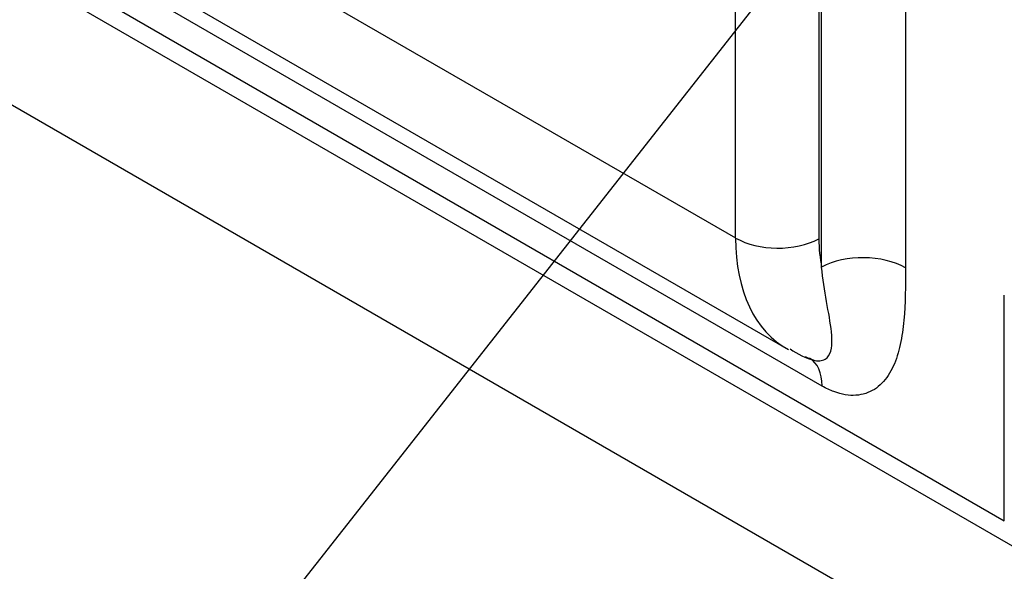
# Model space of a CAD drawing. Header units: inches. Extents: x -13.9 to 83.8, y -28.8 to 34.3.
# Tile 69 of 90: x 60.864 to 61.891, y 6.276 to 6.851. Entities that reach past the tile are written whole.
import ezdxf
from ezdxf import colors
from ezdxf.entities.mleader import LeaderData, LeaderLine
from ezdxf.math import Vec2, Vec3

# ---------------------------------------------------------------- set-up
doc = ezdxf.new("R2010")
doc.units = ezdxf.units.IN
doc.header["$MEASUREMENT"] = 0
for name, color, linetype in [('DIMS', 4, 'Continuous'), ('FILTER_COVER_DRA', 7, 'Continuous'), ('G-212162_SENSING', 7, 'Continuous')]:
    doc.layers.add(name, color=color, linetype=linetype)
doc.styles.get("Standard").update_dxf_attribs({"font": 'arial.ttf', "height": 0.6322})

msp = doc.modelspace()

# ---------------------------------------------------------------- linework, layer by layer
at = {"layer": 'FILTER_COVER_DRA', "color": 7, "linetype": 'Continuous'}
for p, q in [((61.7002, 6.5935), (61.7002, 8.1629)), ((61.7877, 8.1651), (61.7877, 6.5926)), ((61.6105, 6.6238), (61.6105, 8.1343)), ((61.6974, 8.1334), (61.6974, 6.6229)), ((60.2878, 7.3874), (61.6105, 6.6238)), ((60.1845, 7.3141), (61.8907, 6.329)), ((60.1975, 7.2852), (61.9037, 6.3001)), ((60.3383, 7.2738), (61.6637, 6.5086)), ((61.7008, 6.4694), (60.3744, 7.2352)), ((61.8907, 6.329), (61.8907, 6.5641))]:
    msp.add_line(p, q, dxfattribs=at)
msp.add_arc((61.7128, 6.5722), 0.0786, 234.5827, 255.346, dxfattribs=at)
for centre, major_axis, ratio, start_param, end_param in [((61.6547, 6.6493), (-0.0625, 0), 0.57735, 0.785398, 2.321288), ((61.7919, 6.7232), (0.13, 0.2136), 0.592263, 2.369991, 3.170913), ((61.8346, 6.6968), (-0.0988, -0.1594), 0.597134, -0.766683, -0.562896), ((61.7432, 6.5669), (-0.063, 0), 0.57735, 3.926991, 5.462881), ((61.6562, 6.4437), (-0.0315, -0.0546), 0.57735, 2.356194, 3.141593)]:
    msp.add_ellipse(centre, major_axis=major_axis, ratio=ratio, start_param=start_param, end_param=end_param, dxfattribs=at)
for points, knots in [([(61.683, 6.5003), (61.6859, 6.4986), (61.6887, 6.4974), (61.6939, 6.4959), (61.6963, 6.4956), (61.7004, 6.4959), (61.7022, 6.4965), (61.7053, 6.4983), (61.7065, 6.4995), (61.7094, 6.5039), (61.7104, 6.5076), (61.7112, 6.5161), (61.711, 6.5209), (61.7095, 6.5356), (61.7073, 6.5464), (61.7033, 6.569), (61.7014, 6.581), (61.7002, 6.5935)], [0, 0, 0, 0, 0.0625, 0.0625, 0.125, 0.125, 0.1875, 0.1875, 0.25, 0.25, 0.375, 0.375, 0.5, 0.5, 0.75, 0.75, 1, 1, 1, 1]), ([(61.7877, 6.5926), (61.7877, 6.574), (61.7876, 6.5554), (61.7852, 6.5292), (61.784, 6.5208), (61.7805, 6.5047), (61.7781, 6.497), (61.7717, 6.4832), (61.7678, 6.4772), (61.7582, 6.4674), (61.7526, 6.4638), (61.7429, 6.4607), (61.7395, 6.46), (61.7324, 6.4595), (61.7287, 6.4597), (61.7211, 6.461), (61.7171, 6.4621), (61.709, 6.4651), (61.7049, 6.467), (61.7008, 6.4694)], [0, 0, 0, 0, 0.25, 0.25, 0.375, 0.375, 0.5, 0.5, 0.625, 0.625, 0.75, 0.75, 0.8125, 0.8125, 0.875, 0.875, 0.9375, 0.9375, 1, 1, 1, 1])]:
    msp.add_open_spline(points, degree=3, knots=knots, dxfattribs=at)
at = {"layer": 'G-212162_SENSING', "color": 7, "linetype": 'Continuous'}
msp.add_line((57.7067, 8.581), (62.6538, 5.7247), dxfattribs=at)

# ---------------------------------------------------------------- leaders
at = {"layer": 'DIMS'}
ml = msp.add_multileader_mtext('Standard', dxfattribs=at)
ml.set_content('CHECK VALVE', color=256)
ml.set_leader_properties()
ml.build(insert=Vec2(0, 0))
ml.multileader.update_dxf_attribs({"dogleg_length": 0.36, "arrow_head_size": 0.18})
ctx = ml.context
ctx.base_point, ctx.char_height, ctx.arrow_head_size, ctx.landing_gap_size, ctx.plane_origin = Vec3(52.7769, 4.4478), 0.6322, 0.18, 0.25, Vec3(62.8085, 8.3646)
ctx.text_align_type = 2
notes = []
notes.append((ctx, [(0, (1, 1, 0), (59.7299, 4.4478), (-1, 0), 0.36, [(0, [(62.8085, 8.3646)], 0, [])])]))
ctx.mtext.insert, ctx.mtext.alignment, ctx.mtext.flow_direction = Vec3(59.1199, 4.7693), 3, 5
for ctx, leaders in notes:
    for number, flags, end, landing, length, lines in leaders:
        leader = LeaderData()
        leader.index, (leader.has_last_leader_line, leader.has_dogleg_vector, leader.attachment_direction) = number, flags
        leader.last_leader_point, leader.dogleg_vector, leader.dogleg_length = Vec3(end), Vec3(landing), length
        for number, points, colour, breaks in lines:
            line = LeaderLine()
            line.index, line.vertices, line.color, line.breaks = number, Vec3.list(points), colors.encode_raw_color(colour), breaks
            leader.lines.append(line)
        ctx.leaders.append(leader)

doc.saveas('drawing.dxf')
